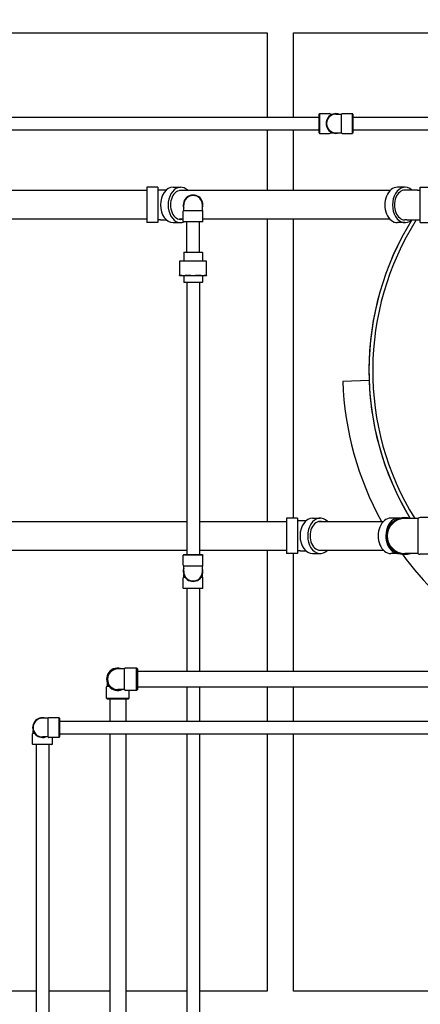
# Model space of a CAD drawing. Header units: inches. Extents: x 18 to 846, y -44 to 561.
# Tile 104 of 256: x 94 to 121, y 189 to 254. Entities that reach past the tile are written whole.
import ezdxf

# ---------------------------------------------------------------- set-up
doc = ezdxf.new("R2010")
doc.units = ezdxf.units.IN
doc.header["$LTSCALE"] = 24
doc.header["$MEASUREMENT"] = 0
doc.layers.add('Dimension (ANSI)', color=7, linetype='Continuous', lineweight=25)
doc.layers.add('Visible (ANSI)', color=7, linetype='Continuous', lineweight=30)
doc.styles.add('Note Text (ANSI)', font='tahoma.ttf')
doc.dimstyles.new('SB Fraction-16 (ANSI)', dxfattribs={"dimscale": 24, "dimtxt": 0.125, "dimasz": 0.098425, "dimexe": 0.125, "dimexo": 0.0625, "dimgap": 0.031496, "dimtad": 0, "dimtih": 1, "dimtoh": 1, "dimdec": 4, "dimrnd": 1e-08, "dimzin": 0, "dimdsep": 46, "dimlunit": 5, "dimtxsty": 'Note Text (ANSI)', "dimcen": 0.09, "dimdle": 0.393701, "dimclrd": 256, "dimclre": 256, "dimclrt": 256, "dimadec": 0, "dimazin": 3, "dimtfac": 0.96, "dimtofl": 0, "dimtmove": 0, "dimatfit": 3, "dimfxl": 1, "dimfrac": 2, "dimtolj": 1, "dimtzin": 12, "dimlwd": -1, "dimlwe": -1, "dimarcsym": 0})

# ---------------------------------------------------------------- blocks, each defined once
blk = doc.blocks.new('*D15')
at = {"layer": 'Defpoints', "color": 0, "transparency": 16777216}
for p in [(121.819, 380.582), (46.586, 92.87), (88.694, 92.87)]:
    blk.add_point(p, dxfattribs=at)
at = {"layer": 'Dimension (ANSI)', "transparency": 16777216}
for p, q in [((120.319, 380.582), (43.586, 380.582)), ((46.586, 378.219), (46.586, 242.375)), ((46.586, 95.232), (46.586, 237.076)), ((87.194, 92.87), (43.586, 92.87))]:
    blk.add_line(p, q, dxfattribs=at)
for points in [[(46.193, 378.219), (46.98, 378.219), (46.586, 380.582)], [(46.193, 95.232), (46.98, 95.232), (46.586, 92.87)]]:
    blk.add_solid(points, dxfattribs=at)
at = {"layer": 'Dimension (ANSI)', "transparency": 16777216, "insert": (37.446, 241.62), "char_height": 3, "attachment_point": 1, "style": 'Note Text (ANSI)'}
blk.add_mtext('\\A1;287 11/16', dxfattribs=at)

msp = doc.modelspace()

# ---------------------------------------------------------------- linework, layer by layer
at = {"layer": 'Visible (ANSI)'}
for p, q in [((77.94412, 253.0815), (110.44412, 253.0815)), ((110.44412, 253.0815), (110.44412, 247.479)), ((112.19412, 253.0815), (160.19412, 253.0815)), ((112.19412, 247.479), (112.19412, 253.0815)), ((87.26486, 247.479), (113.87962, 247.479)), ((113.87962, 247.684), (113.91087, 247.71525)), ((113.87962, 246.434), (113.87962, 247.684)), ((113.91087, 247.71525), (113.91087, 246.40275)), ((113.91087, 247.71525), (114.58512, 247.71525)), ((114.63925, 247.684), (114.63925, 247.60924)), ((114.63925, 247.684), (114.80452, 247.684)), ((115.00462, 247.684), (115.37, 247.684)), ((115.37, 246.434), (115.37, 247.684)), ((115.42412, 247.71525), (116.09837, 247.71525)), ((116.09837, 246.40275), (116.09837, 247.71525)), ((116.12962, 247.684), (116.09837, 247.71525)), ((116.12962, 247.684), (116.12962, 246.434)), ((116.12962, 247.479), (131.04912, 247.479)), ((87.26486, 246.639), (113.87962, 246.639)), ((110.44412, 246.639), (110.44412, 242.594)), ((112.19412, 242.594), (112.19412, 246.639)), ((113.87962, 246.434), (113.91087, 246.40275)), ((113.91087, 246.40275), (114.58512, 246.40275)), ((114.63925, 246.50877), (114.63925, 246.434)), ((114.63925, 246.434), (114.80452, 246.434)), ((115.00462, 246.434), (115.37, 246.434)), ((115.42412, 246.40275), (116.09837, 246.40275)), ((116.12962, 246.434), (116.09837, 246.40275)), ((116.12962, 246.639), (131.04912, 246.639)), ((102.45236, 242.8195), (102.45236, 240.4685)), ((103.17036, 242.8195), (102.45236, 242.8195)), ((103.17036, 242.8195), (103.17036, 240.4685)), ((104.18097, 242.8195), (104.68867, 242.8195)), ((119.59051, 242.8195), (119.08281, 242.8195)), ((120.60112, 240.4685), (120.60112, 242.8195)), ((120.60112, 242.8195), (121.31912, 242.8195)), ((102.45236, 242.594), (87.79618, 242.594)), ((103.35229, 242.634), (103.17036, 242.634)), ((103.73281, 242.634), (103.35229, 242.634)), ((118.59327, 242.594), (104.6041, 242.594)), ((119.71916, 242.634), (119.59051, 242.634)), ((120.41919, 242.634), (119.71916, 242.634)), ((120.41919, 242.634), (120.60112, 242.634)), ((104.88986, 241.27863), (104.88986, 241.644)), ((106.13986, 241.27863), (106.13986, 241.644)), ((104.85861, 240.55025), (104.85861, 241.2245)), ((104.88986, 241.27863), (106.13986, 241.27863)), ((106.17111, 240.55025), (106.17111, 241.2245)), ((102.45236, 240.694), (87.79641, 240.694)), ((103.17036, 240.4685), (102.45236, 240.4685)), ((103.35229, 240.654), (103.17036, 240.654)), ((103.35229, 240.654), (103.73281, 240.654)), ((104.18097, 240.4685), (104.68867, 240.4685)), ((104.85861, 240.694), (104.6041, 240.694)), ((104.85861, 240.55025), (106.17111, 240.55025)), ((104.88986, 240.519), (104.85861, 240.55025)), ((106.13986, 240.519), (104.88986, 240.519)), ((105.09486, 238.499), (105.09486, 240.519)), ((105.93486, 238.499), (105.93486, 240.519)), ((106.13986, 240.519), (106.17111, 240.55025)), ((118.59327, 240.694), (106.17111, 240.694)), ((110.44412, 240.694), (110.44412, 220.60284)), ((112.19412, 220.82834), (112.19412, 240.694)), ((119.59051, 240.4685), (119.08281, 240.4685)), ((119.71916, 240.654), (119.59051, 240.654)), ((119.71916, 240.654), (120.41919, 240.654)), ((120.41919, 240.654), (120.60112, 240.654)), ((120.60112, 240.4685), (121.31912, 240.4685)), ((104.91069, 238.499), (104.88986, 238.47817)), ((106.13986, 238.47817), (104.88986, 238.47817)), ((104.88986, 238.47817), (104.88986, 237.9155)), ((104.91069, 238.499), (106.11903, 238.499)), ((106.11903, 238.499), (106.13986, 238.47817)), ((106.13986, 238.47817), (106.13986, 237.9155)), ((104.87847, 237.9155), (104.61486, 237.9155)), ((104.61486, 237.90062), (104.61486, 236.97788)), ((105.51486, 237.9155), (104.87847, 237.9155)), ((106.15126, 237.9155), (105.51486, 237.9155)), ((106.41486, 237.9155), (106.15126, 237.9155)), ((106.41486, 236.97788), (106.41486, 237.90062)), ((104.61486, 236.963), (104.87847, 236.963)), ((104.87847, 236.963), (105.51486, 236.963)), ((104.89611, 236.963), (104.89611, 236.51984)), ((105.51486, 236.963), (106.15126, 236.963)), ((106.13361, 236.963), (106.13361, 236.51984)), ((106.15126, 236.963), (106.41486, 236.963)), ((104.89611, 236.51984), (106.13361, 236.51984)), ((104.91694, 236.499), (104.89611, 236.51984)), ((106.11278, 236.499), (104.91694, 236.499)), ((105.09486, 236.499), (105.09486, 218.40453)), ((105.93486, 236.499), (105.93486, 218.40453)), ((106.11278, 236.499), (106.13361, 236.51984)), ((117.2057, 229.98091), (115.45676, 229.91984)), ((87.45486, 220.60284), (105.09486, 220.60284)), ((105.93486, 220.60284), (111.72192, 220.60284)), ((111.72192, 220.82834), (111.72192, 218.47734)), ((112.43992, 220.82834), (111.72192, 220.82834)), ((112.43992, 220.82834), (112.43992, 218.47734)), ((112.62185, 220.64284), (112.43992, 220.64284)), ((113.00236, 220.64284), (112.62185, 220.64284)), ((113.45053, 220.82834), (113.95823, 220.82834)), ((113.87365, 220.60284), (118.15327, 220.60284)), ((119.15051, 220.82834), (118.64281, 220.82834)), ((120.46687, 220.80025), (119.56912, 220.80025)), ((120.46687, 218.48775), (120.46687, 220.80025)), ((121.50662, 220.86275), (120.60662, 220.86275)), ((91.17677, 218.70284), (105.09486, 218.70284)), ((105.93486, 218.70284), (111.72192, 218.70284)), ((110.44412, 218.70284), (110.44412, 210.644)), ((112.62185, 218.66284), (112.43992, 218.66284)), ((112.62185, 218.66284), (113.00236, 218.66284)), ((113.87365, 218.70284), (118.15327, 218.70284)), ((104.88986, 218.40453), (104.85861, 218.37328)), ((106.17111, 218.37328), (104.85861, 218.37328)), ((104.85861, 217.69903), (104.85861, 218.37328)), ((104.88986, 218.40453), (106.13986, 218.40453)), ((106.13986, 218.40453), (106.17111, 218.37328)), ((106.17111, 217.69903), (106.17111, 218.37328)), ((112.43992, 218.47734), (111.72192, 218.47734)), ((112.19412, 210.644), (112.19412, 218.47734)), ((113.45053, 218.47734), (113.95823, 218.47734)), ((119.15051, 218.47734), (118.64281, 218.47734)), ((120.46687, 218.48775), (119.56912, 218.48775)), ((121.50662, 218.42525), (120.60662, 218.42525)), ((106.13986, 217.64491), (104.88986, 217.64491)), ((104.88986, 217.27953), (104.88986, 217.64491)), ((106.13986, 217.27953), (106.13986, 217.64491)), ((104.85861, 216.18578), (104.85861, 216.86003)), ((104.88986, 216.91416), (104.88986, 217.07944)), ((104.88986, 216.91416), (104.96463, 216.91416)), ((106.06509, 216.91416), (106.13986, 216.91416)), ((106.13986, 216.91416), (106.13986, 217.07944)), ((106.17111, 216.18578), (106.17111, 216.86003)), ((104.85861, 216.18578), (106.17111, 216.18578)), ((104.88986, 216.15453), (104.85861, 216.18578)), ((106.13986, 216.15453), (104.88986, 216.15453)), ((105.09486, 216.15453), (105.09486, 210.644)), ((105.93486, 216.15453), (105.93486, 210.644)), ((106.13986, 216.15453), (106.17111, 216.18578)), ((100.96236, 210.8065), (100.51486, 210.8065)), ((100.96236, 209.4315), (100.96236, 210.8065)), ((101.76486, 210.869), (101.02486, 210.869)), ((101.76486, 209.369), (101.76486, 210.869)), ((101.82736, 210.8065), (101.76486, 210.869)), ((101.82736, 210.8065), (101.82736, 209.4315)), ((145.77412, 210.644), (101.82736, 210.644)), ((99.76486, 208.869), (99.76486, 209.609)), ((99.82736, 209.6715), (99.82736, 209.81926)), ((99.82736, 209.6715), (99.91299, 209.6715)), ((100.96236, 209.4315), (100.51486, 209.4315)), ((101.82736, 209.4315), (101.76486, 209.369)), ((145.77412, 209.594), (101.82736, 209.594)), ((105.09486, 209.594), (105.09486, 207.32985)), ((105.93486, 209.594), (105.93486, 207.32985)), ((110.44412, 209.594), (110.44412, 207.32985)), ((112.19412, 207.32985), (112.19412, 209.594)), ((99.76486, 208.869), (101.26486, 208.869)), ((99.82736, 208.8065), (99.76486, 208.869)), ((101.20236, 208.8065), (99.82736, 208.8065)), ((99.98986, 208.8065), (99.98986, 207.32985)), ((101.76486, 209.369), (101.02486, 209.369)), ((101.03986, 208.8065), (101.03986, 207.32985)), ((101.20236, 208.8065), (101.26486, 208.869)), ((101.26486, 208.869), (101.26486, 209.369)), ((95.88023, 207.53485), (95.51486, 207.53485)), ((95.88023, 206.28485), (95.88023, 207.53485)), ((96.60861, 207.5661), (95.93436, 207.5661)), ((96.60861, 206.2536), (96.60861, 207.5661)), ((96.63986, 207.53485), (96.60861, 207.5661)), ((96.63986, 207.53485), (96.63986, 206.28485)), ((96.63986, 207.32985), (145.06912, 207.32985)), ((94.85861, 205.8161), (94.85861, 206.49035)), ((94.88986, 206.54448), (94.88986, 206.70975)), ((94.88986, 206.54448), (94.96463, 206.54448)), ((95.88023, 206.28485), (95.51486, 206.28485)), ((96.60861, 206.2536), (95.93436, 206.2536)), ((96.17111, 205.8161), (96.17111, 206.2536)), ((96.63986, 206.28485), (96.60861, 206.2536)), ((96.63986, 206.48985), (145.06912, 206.48985)), ((99.98986, 206.48985), (99.98986, 167.15203)), ((101.03986, 206.48985), (101.03986, 167.15203)), ((105.09486, 206.48985), (105.09486, 184.88453)), ((105.93486, 206.48985), (105.93486, 184.88453)), ((110.44412, 206.48985), (110.44412, 189.394)), ((112.19412, 189.394), (112.19412, 206.48985)), ((94.85861, 205.8161), (96.17111, 205.8161)), ((94.88986, 205.78485), (94.85861, 205.8161)), ((96.13986, 205.78485), (94.88986, 205.78485)), ((95.09486, 205.78485), (95.09486, 167.15203)), ((95.93486, 205.78485), (95.93486, 167.15203)), ((96.13986, 205.78485), (96.17111, 205.8161)), ((95.09486, 189.394), (90.93486, 189.394)), ((99.98986, 189.394), (95.93486, 189.394)), ((105.09486, 189.394), (101.03986, 189.394)), ((110.44412, 189.394), (105.93486, 189.394)), ((160.19412, 189.394), (112.19412, 189.394))]:
    msp.add_line(p, q, dxfattribs=at)
for centre, radius, start, end in [((115.00462, 247.059), 0.65625, 72.2472098, 287.7527902), ((115.00462, 247.059), 0.625, 90, 270), ((114.58512, 247.65275), 0.0625, 30, 90), ((115.42412, 247.65275), 0.0625, 90, 150), ((114.58512, 246.46525), 0.0625, 270, 330), ((115.42412, 246.46525), 0.0625, 210, 270), ((105.51486, 241.644), 0.65625, 342.2472098, 197.7527902), ((105.51486, 241.644), 0.625, 0, 180), ((104.92111, 241.2245), 0.0625, 120, 180), ((106.10861, 241.2245), 0.0625, 0, 60), ((136.19412, 230.644), 19, 148.2076641, 211.1879441), ((136.19412, 230.644), 19, 148.2076641, 180), ((136.19412, 230.644), 18.75, 147.7329159, 211.6682433), ((136.19412, 230.644), 19, 180, 211.1879441), ((136.19412, 230.644), 20.75, 182, 208.9411758), ((119.56912, 219.644), 1.21875, 71.5713304, 288.4286696), ((119.56912, 219.644), 1.15625, 90, 270), ((120.60662, 220.67525), 0.1875, 90, 138.1896851), ((136.19412, 230.644), 20.75, 216.04291, 254.5483066), ((120.60662, 218.61275), 0.1875, 221.8103149, 270), ((104.92111, 217.69903), 0.0625, 180, 240), ((105.51486, 217.27953), 0.65625, 162.2472098, 17.7527902), ((105.51486, 217.27953), 0.625, 180, 0), ((106.10861, 217.69903), 0.0625, 300, 0), ((104.92111, 216.86003), 0.0625, 120, 180), ((106.10861, 216.86003), 0.0625, 0, 60), ((100.51486, 210.119), 0.75, 66.4435357, 293.5564643), ((100.51486, 210.119), 0.6875, 90, 270), ((101.02486, 210.8065), 0.0625, 90, 180), ((99.82736, 209.609), 0.0625, 90, 180), ((101.02486, 209.4315), 0.0625, 180, 270), ((95.51486, 206.90985), 0.65625, 72.2472098, 287.7527902), ((95.51486, 206.90985), 0.625, 90, 270), ((95.93436, 207.5036), 0.0625, 90, 150), ((94.92111, 206.49035), 0.0625, 120, 180), ((95.93436, 206.3161), 0.0625, 210, 270)]:
    msp.add_arc(centre, radius, start, end, dxfattribs=at)
for centre, major_axis, start_param, end_param in [((104.18097, 241.644), (0, 1.1755), 0, 3.14159265), ((104.68867, 241.644), (0, 1.1755), 5.65342167, 9.71896027), ((119.08281, 241.644), (0, -1.1755), 3.14159265, 6.28318531), ((119.59051, 241.644), (0, -1.1755), 2.5721374, 6.85264056), ((104.68867, 241.644), (0, 0.9575), 6.15794038, 9.55002288), ((119.59051, 241.644), (0, -0.99), 3.14159265, 6.28318531), ((113.45053, 219.65284), (0, 1.1755), 0, 3.14159265), ((113.95823, 219.65284), (0, 1.1755), 5.65342167, 10.0545416), ((113.95823, 219.65284), (0, 0.9575), 6.15794038, 9.55002288), ((118.64281, 219.65284), (0, -1.1755), 3.14159265, 6.28318531), ((119.15051, 219.65284), (0, -1.1755), 3.02254997, 6.35188961)]:
    msp.add_ellipse(centre, major_axis=major_axis, ratio=0.70710678, start_param=start_param, end_param=end_param, dxfattribs=at)
for points in [[(114.6401, 247.60471), (114.63945, 247.60641), (114.63925, 247.60793), (114.63925, 247.60924)], [(114.63925, 246.50877), (114.63925, 246.51027), (114.63953, 246.51178), (114.64011, 246.5133)], [(104.96916, 216.91502), (104.96745, 216.91437), (104.96593, 216.91416), (104.96463, 216.91416)], [(106.06509, 216.91416), (106.0636, 216.91416), (106.06208, 216.91445), (106.06057, 216.91502)], [(94.96916, 206.54533), (94.96745, 206.54468), (94.96593, 206.54448), (94.96463, 206.54448)]]:
    msp.add_open_spline(points, degree=3, dxfattribs=at)
for points, weights in [([(104.61486, 237.90062), (104.61486, 237.9155), (104.61486, 237.9155)], [1.06851824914, 1.04951712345, 1]), ([(104.87847, 237.9155), (104.76837, 237.9155), (104.65147, 237.90062)], [1, 1.04951712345, 1.06851824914]), ([(105.10546, 237.90062), (104.98856, 237.9155), (104.87847, 237.9155)], [1.06851824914, 1.04951712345, 1]), ([(105.51486, 237.9155), (105.35916, 237.9155), (105.19385, 237.90062)], [1, 1.04951712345, 1.06851824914]), ([(105.83588, 237.90062), (105.67057, 237.9155), (105.51486, 237.9155)], [1.06851824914, 1.04951712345, 1]), ([(106.15126, 237.9155), (106.04116, 237.9155), (105.92427, 237.90062)], [1, 1.04951712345, 1.06851824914]), ([(106.37825, 237.90062), (106.26136, 237.9155), (106.15126, 237.9155)], [1.06851824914, 1.04951712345, 1]), ([(106.41486, 237.9155), (106.41486, 237.9155), (106.41486, 237.90062)], [1, 1.04951712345, 1.06851824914]), ([(104.61486, 236.963), (104.61486, 236.963), (104.61486, 236.97788)], [1, 1.04951712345, 1.06851824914]), ([(104.65147, 236.97788), (104.76837, 236.963), (104.87847, 236.963)], [1.06851824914, 1.04951712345, 1]), ([(104.87847, 236.963), (104.98856, 236.963), (105.10546, 236.97788)], [1, 1.04951712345, 1.06851824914]), ([(105.19385, 236.97788), (105.35916, 236.963), (105.51486, 236.963)], [1.06851824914, 1.04951712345, 1]), ([(105.51486, 236.963), (105.67057, 236.963), (105.83588, 236.97788)], [1, 1.04951712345, 1.06851824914]), ([(105.92427, 236.97788), (106.04116, 236.963), (106.15126, 236.963)], [1.06851824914, 1.04951712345, 1]), ([(106.15126, 236.963), (106.26136, 236.963), (106.37825, 236.97788)], [1, 1.04951712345, 1.06851824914]), ([(106.41486, 236.97788), (106.41486, 236.963), (106.41486, 236.963)], [1.06851824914, 1.04951712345, 1])]:
    msp.add_rational_spline(points, weights, degree=2, dxfattribs=at)
for points, knots in [([(104.65147, 237.90062), (104.63973, 237.89913), (104.63044, 237.89839), (104.61832, 237.89839), (104.61486, 237.89913), (104.61486, 237.90062)], [1.292675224, 1.292675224, 1.292675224, 1.292675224, 1.413350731, 1.413350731, 1.534026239, 1.534026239, 1.534026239, 1.534026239]), ([(105.19385, 237.90062), (105.17724, 237.89913), (105.16064, 237.89839), (105.13138, 237.89839), (105.1172, 237.89913), (105.10546, 237.90062)], [1.292675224, 1.292675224, 1.292675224, 1.292675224, 1.413350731, 1.413350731, 1.534026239, 1.534026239, 1.534026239, 1.534026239]), ([(105.92427, 237.90062), (105.91253, 237.89913), (105.89834, 237.89839), (105.86908, 237.89839), (105.85248, 237.89913), (105.83588, 237.90062)], [1.292675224, 1.292675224, 1.292675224, 1.292675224, 1.413350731, 1.413350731, 1.534026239, 1.534026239, 1.534026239, 1.534026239]), ([(106.41486, 237.90062), (106.41486, 237.89913), (106.41141, 237.89839), (106.39929, 237.89839), (106.38999, 237.89913), (106.37825, 237.90062)], [0.414702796, 0.414702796, 0.414702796, 0.414702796, 0.535378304, 0.535378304, 0.656053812, 0.656053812, 0.656053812, 0.656053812]), ([(104.61486, 236.97788), (104.61486, 236.97938), (104.61832, 236.98011), (104.63044, 236.98011), (104.63973, 236.97938), (104.65147, 236.97788)], [0.414702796, 0.414702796, 0.414702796, 0.414702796, 0.535378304, 0.535378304, 0.656053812, 0.656053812, 0.656053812, 0.656053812]), ([(105.10546, 236.97788), (105.1172, 236.97938), (105.13138, 236.98011), (105.16064, 236.98011), (105.17724, 236.97938), (105.19385, 236.97788)], [0.414702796, 0.414702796, 0.414702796, 0.414702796, 0.535378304, 0.535378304, 0.656053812, 0.656053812, 0.656053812, 0.656053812]), ([(105.83588, 236.97788), (105.85248, 236.97938), (105.86908, 236.98011), (105.89834, 236.98011), (105.91253, 236.97938), (105.92427, 236.97788)], [0.414702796, 0.414702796, 0.414702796, 0.414702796, 0.535378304, 0.535378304, 0.656053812, 0.656053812, 0.656053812, 0.656053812]), ([(106.37825, 236.97788), (106.38999, 236.97938), (106.39929, 236.98011), (106.41141, 236.98011), (106.41486, 236.97938), (106.41486, 236.97788)], [1.292675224, 1.292675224, 1.292675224, 1.292675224, 1.413350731, 1.413350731, 1.534026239, 1.534026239, 1.534026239, 1.534026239])]:
    msp.add_open_spline(points, degree=3, knots=knots, dxfattribs=at)

# ---------------------------------------------------------------- dimensions: what is measured, and where the dimension line sits
at = {"layer": 'Dimension (ANSI)'}
dim = msp.add_linear_dim(base=(46.58635, 92.8698), p1=(121.81912, 380.5815), p2=(88.69412, 92.8698), angle=270, dimstyle='SB Fraction-16 (ANSI)', override={"dimgap": 0.031496, "dimdec": 4, "dimtol": 0, "dimlim": 0, "dimtp": 0, "dimtm": 0, "dimtdec": 2, "dimatfit": 1}, dxfattribs=at)
dim.commit()
dim.dimension.update_dxf_attribs({"geometry": '*D15', "text_midpoint": (46.58635, 239.72565), "dimtype": 160})

doc.saveas('drawing.dxf')
